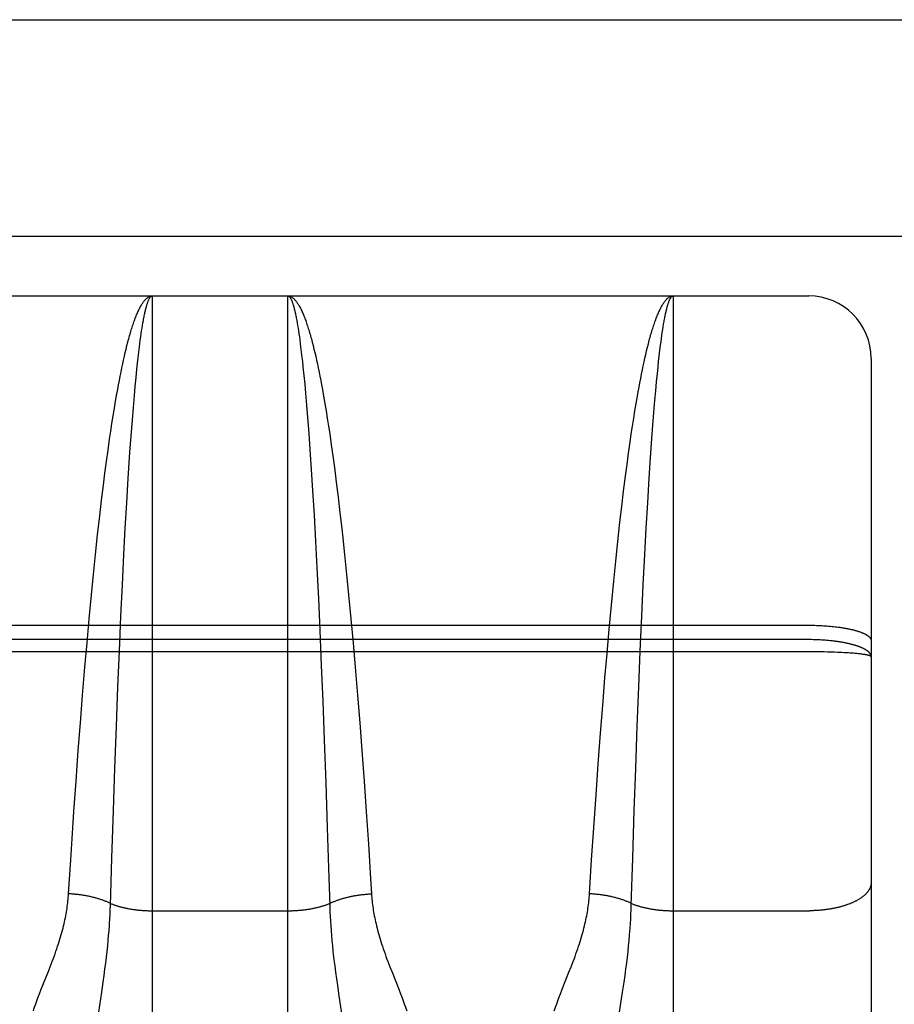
# Model space of a CAD drawing. Header units: inches. Extents: x 0 to 220, y 0 to 142.
# Tile 51 of 76: x 65.2 to 65.62, y 105.119 to 105.591. Entities that reach past the tile are written whole.
import ezdxf

# ---------------------------------------------------------------- set-up
doc = ezdxf.new("R2010")
doc.units = ezdxf.units.IN
doc.header["$LTSCALE"] = 12.090517
doc.header["$MEASUREMENT"] = 0
doc.linetypes.add('HIDDEN', pattern=[0.2, 0.1, -0.1])
doc.layers.add('LEFT_DOOR_ASSEMBLY', color=7, linetype='CONTINUOUS')

msp = doc.modelspace()

# ---------------------------------------------------------------- linework, layer by layer
at = {"layer": 'LEFT_DOOR_ASSEMBLY', "color": 3, "linetype": 'Continuous'}
msp.add_line((39.46364, 105.59117), (68.06714, 105.59117), dxfattribs=at)
at = {"layer": 'LEFT_DOOR_ASSEMBLY', "color": 8, "linetype": 'HIDDEN'}
for p, q in [((68.06714, 105.48717), (39.46364, 105.48717)), ((65.01414, 105.45867), (65.57914, 105.45867)), ((65.26414, 105.45867), (65.26414, 104.64788)), ((65.32914, 104.64788), (65.32914, 105.45867)), ((65.51414, 105.45867), (65.51414, 104.64788)), ((65.57914, 103.67367), (65.57914, 105.45867)), ((65.33344, 105.44694), (65.33365, 105.44575)), ((65.2588, 105.44045), (65.259, 105.44185)), ((65.259, 105.44185), (65.25921, 105.44321)), ((65.25921, 105.44321), (65.25943, 105.44451)), ((65.25943, 105.44451), (65.25964, 105.44575)), ((65.33365, 105.44575), (65.33386, 105.44451)), ((65.33386, 105.44451), (65.33407, 105.44321)), ((65.33407, 105.44321), (65.33428, 105.44185)), ((65.33428, 105.44185), (65.33449, 105.44045)), ((65.5089, 105.44116), (65.50911, 105.44254)), ((65.50911, 105.44254), (65.50932, 105.44387)), ((65.50932, 105.44387), (65.50953, 105.44514)), ((65.25817, 105.4359), (65.25838, 105.43747)), ((65.25838, 105.43747), (65.25859, 105.43898)), ((65.25859, 105.43898), (65.2588, 105.44045)), ((65.33449, 105.44045), (65.3347, 105.43898)), ((65.3347, 105.43898), (65.33491, 105.43747)), ((65.33491, 105.43747), (65.33512, 105.4359)), ((65.50807, 105.43509), (65.50827, 105.43669)), ((65.50827, 105.43669), (65.50848, 105.43823)), ((65.50848, 105.43823), (65.50869, 105.43972)), ((65.50869, 105.43972), (65.5089, 105.44116)), ((65.25116, 105.43147), (65.25158, 105.43319)), ((65.25158, 105.43319), (65.25199, 105.43485)), ((65.25765, 105.43174), (65.25796, 105.43427)), ((65.25796, 105.43427), (65.25817, 105.4359)), ((65.33512, 105.4359), (65.33533, 105.43427)), ((65.33533, 105.43427), (65.33563, 105.43174)), ((65.34088, 105.43646), (65.3413, 105.43485)), ((65.3413, 105.43485), (65.34171, 105.43319)), ((65.34171, 105.43319), (65.34213, 105.43147)), ((65.50096, 105.4306), (65.50137, 105.43234)), ((65.50137, 105.43234), (65.50178, 105.43402)), ((65.50745, 105.42999), (65.50776, 105.4326)), ((65.50776, 105.4326), (65.50807, 105.43509)), ((65.24994, 105.42603), (65.25034, 105.42789)), ((65.25034, 105.42789), (65.25075, 105.42971)), ((65.25075, 105.42971), (65.25116, 105.43147)), ((65.25704, 105.42633), (65.25735, 105.42909)), ((65.25735, 105.42909), (65.25765, 105.43174)), ((65.33563, 105.43174), (65.33594, 105.42909)), ((65.33594, 105.42909), (65.33615, 105.42726)), ((65.33615, 105.42726), (65.33645, 105.42443)), ((65.34213, 105.43147), (65.34254, 105.42971)), ((65.34254, 105.42971), (65.34295, 105.42789)), ((65.34295, 105.42789), (65.34335, 105.42603)), ((65.50014, 105.42696), (65.50055, 105.42881)), ((65.50055, 105.42881), (65.50096, 105.4306)), ((65.50684, 105.42443), (65.50714, 105.42726)), ((65.50714, 105.42726), (65.50745, 105.42999)), ((65.60914, 105.42867), (65.60914, 103.70367)), ((65.24912, 105.42215), (65.24953, 105.42411)), ((65.24953, 105.42411), (65.24994, 105.42603)), ((65.25633, 105.41945), (65.25674, 105.42346)), ((65.25674, 105.42346), (65.25704, 105.42633)), ((65.33645, 105.42443), (65.33686, 105.42047)), ((65.34335, 105.42603), (65.34376, 105.42411)), ((65.34376, 105.42411), (65.34416, 105.42215)), ((65.49892, 105.42114), (65.49933, 105.42313)), ((65.49933, 105.42313), (65.49973, 105.42507)), ((65.49973, 105.42507), (65.50014, 105.42696)), ((65.50653, 105.42148), (65.50684, 105.42443)), ((65.24792, 105.41596), (65.24832, 105.41807)), ((65.24832, 105.41807), (65.24872, 105.42013)), ((65.24872, 105.42013), (65.24912, 105.42215)), ((65.25593, 105.41526), (65.25633, 105.41945)), ((65.33686, 105.42047), (65.33726, 105.41632)), ((65.34416, 105.42215), (65.34457, 105.42013)), ((65.34457, 105.42013), (65.34497, 105.41807)), ((65.34497, 105.41807), (65.34537, 105.41596)), ((65.49812, 105.41702), (65.49852, 105.41911)), ((65.49852, 105.41911), (65.49892, 105.42114)), ((65.50613, 105.41738), (65.50653, 105.42148)), ((65.24713, 105.41161), (65.24752, 105.41381)), ((65.24752, 105.41381), (65.24792, 105.41596)), ((65.25554, 105.41087), (65.25593, 105.41526)), ((65.33726, 105.41632), (65.33765, 105.41199)), ((65.34537, 105.41596), (65.34577, 105.41381)), ((65.34577, 105.41381), (65.34636, 105.41049)), ((65.49732, 105.41271), (65.49772, 105.41489)), ((65.49772, 105.41489), (65.49812, 105.41702)), ((65.50534, 105.40861), (65.50573, 105.41309)), ((65.50573, 105.41309), (65.50613, 105.41738)), ((65.24595, 105.40474), (65.24653, 105.40822)), ((65.24653, 105.40822), (65.24713, 105.41161)), ((65.25505, 105.40514), (65.25554, 105.41087)), ((65.33765, 105.41199), (65.33815, 105.40631)), ((65.34636, 105.41049), (65.34695, 105.40707)), ((65.49634, 105.40707), (65.49693, 105.41049)), ((65.49693, 105.41049), (65.49732, 105.41271)), ((65.50485, 105.40277), (65.50534, 105.40861)), ((65.24536, 105.40116), (65.24595, 105.40474)), ((65.25456, 105.39913), (65.25505, 105.40514)), ((65.33815, 105.40631), (65.33863, 105.40035)), ((65.34695, 105.40707), (65.34754, 105.40356)), ((65.34754, 105.40356), (65.34812, 105.39994)), ((65.49517, 105.39994), (65.49575, 105.40356)), ((65.49575, 105.40356), (65.49634, 105.40707)), ((65.24479, 105.39748), (65.24536, 105.40116)), ((65.25399, 105.39157), (65.25456, 105.39913)), ((65.33863, 105.40035), (65.33921, 105.39286)), ((65.34812, 105.39994), (65.3487, 105.39624)), ((65.49459, 105.39624), (65.49517, 105.39994)), ((65.50437, 105.39665), (65.50485, 105.40277)), ((65.24421, 105.39372), (65.24479, 105.39748)), ((65.3487, 105.39624), (65.34927, 105.39244)), ((65.49402, 105.39244), (65.49459, 105.39624)), ((65.50389, 105.39028), (65.50437, 105.39665)), ((65.24289, 105.38459), (65.24364, 105.38986)), ((65.24364, 105.38986), (65.24421, 105.39372)), ((65.25342, 105.38366), (65.25399, 105.39157)), ((65.33921, 105.39286), (65.33977, 105.385)), ((65.34927, 105.39244), (65.35002, 105.38725)), ((65.49345, 105.38856), (65.49402, 105.39244)), ((65.50324, 105.38094), (65.50389, 105.39028)), ((65.33977, 105.385), (65.34042, 105.3754)), ((65.35002, 105.38725), (65.35077, 105.3819)), ((65.4927, 105.38325), (65.49345, 105.38856)), ((65.24215, 105.37917), (65.24289, 105.38459)), ((65.2526, 105.37115), (65.25324, 105.38094)), ((65.25324, 105.38094), (65.25342, 105.38366)), ((65.35077, 105.3819), (65.35151, 105.37641)), ((65.49196, 105.37779), (65.4927, 105.38325)), ((65.5026, 105.37115), (65.50324, 105.38094)), ((65.24141, 105.37361), (65.24215, 105.37917)), ((65.34042, 105.3754), (65.34105, 105.36537)), ((65.49123, 105.3722), (65.49196, 105.37779)), ((65.24069, 105.36792), (65.24141, 105.37361)), ((65.25188, 105.35946), (65.2526, 105.37115)), ((65.49033, 105.36503), (65.49123, 105.3722)), ((65.50188, 105.35946), (65.5026, 105.37115)), ((65.23979, 105.36063), (65.24069, 105.36792)), ((65.35242, 105.36935), (65.35332, 105.3621)), ((65.34105, 105.36537), (65.34176, 105.35342)), ((65.35332, 105.3621), (65.3542, 105.35466)), ((65.48944, 105.35766), (65.49033, 105.36503)), ((65.23891, 105.35315), (65.23979, 105.36063)), ((65.25118, 105.34727), (65.25188, 105.35946)), ((65.48857, 105.35012), (65.48944, 105.35766)), ((65.50118, 105.34727), (65.50188, 105.35946)), ((65.23788, 105.34397), (65.23891, 105.35315)), ((65.34176, 105.35342), (65.34245, 105.34101)), ((65.3542, 105.35466), (65.35507, 105.34705)), ((65.25051, 105.33465), (65.25118, 105.34727)), ((65.35507, 105.34705), (65.35541, 105.34397)), ((65.48754, 105.34085), (65.48857, 105.35012)), ((65.50051, 105.33465), (65.50118, 105.34727)), ((65.23687, 105.33456), (65.23788, 105.34397)), ((65.35541, 105.34397), (65.35642, 105.33456)), ((65.34245, 105.34101), (65.34311, 105.3282)), ((65.48654, 105.33138), (65.48754, 105.34085)), ((65.23589, 105.32497), (65.23687, 105.33456)), ((65.24977, 105.32002), (65.25051, 105.33465)), ((65.35642, 105.33456), (65.3574, 105.32497)), ((65.49977, 105.32002), (65.50051, 105.33465)), ((65.34311, 105.3282), (65.34383, 105.3134)), ((65.48556, 105.32174), (65.48654, 105.33138)), ((65.23493, 105.31522), (65.23589, 105.32497)), ((65.3574, 105.32497), (65.35836, 105.31522)), ((65.24907, 105.30504), (65.24977, 105.32002)), ((65.48445, 105.3103), (65.48556, 105.32174)), ((65.49907, 105.30504), (65.49977, 105.32002)), ((65.23384, 105.30372), (65.23493, 105.31522)), ((65.35836, 105.31522), (65.35945, 105.30372)), ((65.34383, 105.3134), (65.34452, 105.29833)), ((65.48339, 105.29878), (65.48445, 105.3103)), ((65.24832, 105.2882), (65.24907, 105.30504)), ((65.49832, 105.2882), (65.49907, 105.30504)), ((65.01414, 105.30067), (65.57957, 105.30067)), ((65.2328, 105.29216), (65.23384, 105.30372)), ((65.35945, 105.30372), (65.36049, 105.29216)), ((65.57957, 105.30067), (65.58041, 105.30066)), ((65.58041, 105.30066), (65.58125, 105.30065)), ((65.58125, 105.30065), (65.58208, 105.30063)), ((65.58208, 105.30063), (65.58292, 105.30061)), ((65.58292, 105.30061), (65.58375, 105.30058)), ((65.58375, 105.30058), (65.58458, 105.30055)), ((65.58458, 105.30055), (65.58541, 105.30051)), ((65.58541, 105.30051), (65.58623, 105.30046)), ((65.58623, 105.30046), (65.58704, 105.30041)), ((65.58704, 105.30041), (65.58785, 105.30035)), ((65.58785, 105.30035), (65.58865, 105.30029)), ((65.58865, 105.30029), (65.58945, 105.30022)), ((65.58945, 105.30022), (65.59023, 105.30014)), ((65.59023, 105.30014), (65.59101, 105.30006)), ((65.59101, 105.30006), (65.59178, 105.29998)), ((65.59178, 105.29998), (65.59254, 105.29989)), ((65.34452, 105.29833), (65.34525, 105.2814)), ((65.48236, 105.28718), (65.48339, 105.29878)), ((65.57957, 105.29376), (65.01372, 105.29376)), ((65.23179, 105.28052), (65.2328, 105.29216)), ((65.36049, 105.29216), (65.3615, 105.28052)), ((65.58041, 105.29376), (65.57957, 105.29376)), ((65.58125, 105.29374), (65.58041, 105.29376)), ((65.58209, 105.29372), (65.58125, 105.29374)), ((65.58292, 105.2937), (65.58209, 105.29372)), ((65.58375, 105.29367), (65.58292, 105.2937)), ((65.58458, 105.29363), (65.58375, 105.29367)), ((65.58541, 105.29358), (65.58458, 105.29363)), ((65.58623, 105.29353), (65.58541, 105.29358)), ((65.58704, 105.29347), (65.58623, 105.29353)), ((65.58785, 105.29341), (65.58704, 105.29347)), ((65.58865, 105.29334), (65.58785, 105.29341)), ((65.57999, 105.28793), (65.0133, 105.28793)), ((65.24762, 105.27115), (65.24832, 105.2882)), ((65.48137, 105.27551), (65.48236, 105.28718)), ((65.49762, 105.27115), (65.49832, 105.2882)), ((65.58167, 105.28793), (65.57999, 105.28793)), ((65.58334, 105.28791), (65.58167, 105.28793)), ((65.585, 105.28789), (65.58334, 105.28791)), ((65.58664, 105.28786), (65.585, 105.28789)), ((65.58825, 105.28782), (65.58664, 105.28786)), ((65.58984, 105.28777), (65.58825, 105.28782)), ((65.5914, 105.28772), (65.58984, 105.28777)), ((65.59291, 105.28766), (65.5914, 105.28772)), ((65.59402, 105.28761), (65.59291, 105.28766)), ((65.59511, 105.28756), (65.59402, 105.28761)), ((65.59616, 105.2875), (65.59511, 105.28756)), ((65.59718, 105.28744), (65.59616, 105.2875)), ((65.59818, 105.28738), (65.59718, 105.28744)), ((65.59913, 105.28732), (65.59818, 105.28738)), ((65.60006, 105.28725), (65.59913, 105.28732)), ((65.60065, 105.2872), (65.60006, 105.28725)), ((65.60123, 105.28715), (65.60065, 105.2872)), ((65.60179, 105.2871), (65.60123, 105.28715)), ((65.60233, 105.28704), (65.60179, 105.2871)), ((65.60286, 105.28699), (65.60233, 105.28704)), ((65.60337, 105.28694), (65.60286, 105.28699)), ((65.60385, 105.28688), (65.60337, 105.28694)), ((65.60432, 105.28682), (65.60385, 105.28688)), ((65.60477, 105.28677), (65.60432, 105.28682)), ((65.34525, 105.2814), (65.34594, 105.26431)), ((65.23068, 105.26717), (65.23179, 105.28052)), ((65.3615, 105.28052), (65.36261, 105.26717)), ((65.48028, 105.26216), (65.48137, 105.27551)), ((65.22962, 105.25383), (65.23068, 105.26717)), ((65.24688, 105.25232), (65.24762, 105.27115)), ((65.36261, 105.26717), (65.36367, 105.25383)), ((65.49688, 105.25232), (65.49762, 105.27115)), ((65.34594, 105.26431), (65.34666, 105.24549)), ((65.47924, 105.24885), (65.48028, 105.26216)), ((65.22861, 105.24057), (65.22962, 105.25383)), ((65.36367, 105.25383), (65.36467, 105.24057)), ((65.24614, 105.23188), (65.24688, 105.25232)), ((65.47813, 105.23399), (65.47924, 105.24885)), ((65.49614, 105.23188), (65.49688, 105.25232)), ((65.34666, 105.24549), (65.34739, 105.22512)), ((65.22754, 105.22583), (65.22861, 105.24057)), ((65.36467, 105.24057), (65.36575, 105.22583)), ((65.47708, 105.21936), (65.47813, 105.23399)), ((65.24544, 105.21175), (65.24614, 105.23188)), ((65.49544, 105.21175), (65.49614, 105.23188)), ((65.22652, 105.21136), (65.22754, 105.22583)), ((65.34739, 105.22512), (65.34812, 105.2035)), ((65.36575, 105.22583), (65.36676, 105.21136)), ((65.47599, 105.20346), (65.47708, 105.21936)), ((65.22599, 105.20346), (65.22652, 105.21136)), ((65.24471, 105.18894), (65.24544, 105.21175)), ((65.36676, 105.21136), (65.36782, 105.19569)), ((65.49471, 105.18894), (65.49544, 105.21175)), ((65.22497, 105.18806), (65.22599, 105.20346)), ((65.34812, 105.2035), (65.34887, 105.17948)), ((65.47497, 105.18806), (65.47599, 105.20346)), ((65.36782, 105.19569), (65.36889, 105.1791)), ((65.22395, 105.17182), (65.22497, 105.18806)), ((65.24402, 105.16617), (65.24471, 105.18894)), ((65.47395, 105.17182), (65.47497, 105.18806)), ((65.49402, 105.16617), (65.49471, 105.18894)), ((65.36889, 105.1791), (65.36934, 105.17182)), ((65.24386, 105.16195), (65.24395, 105.16408)), ((65.24395, 105.16408), (65.24402, 105.16617)), ((65.26414, 105.1637), (65.32955, 105.1637)), ((65.34938, 105.16302), (65.34949, 105.16087)), ((65.49386, 105.16195), (65.49395, 105.16408)), ((65.49395, 105.16408), (65.49402, 105.16617)), ((65.51414, 105.1637), (65.57957, 105.1637)), ((65.24375, 105.15978), (65.24386, 105.16195)), ((65.34949, 105.16087), (65.34961, 105.15868)), ((65.34961, 105.15868), (65.34975, 105.15644)), ((65.49361, 105.15756), (65.49375, 105.15978)), ((65.49375, 105.15978), (65.49386, 105.16195)), ((65.24318, 105.15179), (65.24337, 105.15414)), ((65.24337, 105.15414), (65.24354, 105.15644)), ((65.34975, 105.15644), (65.34992, 105.15414)), ((65.34992, 105.15414), (65.35011, 105.15179)), ((65.49318, 105.15179), (65.49337, 105.15414)), ((65.24272, 105.14685), (65.24296, 105.14936)), ((65.24296, 105.14936), (65.24318, 105.15179)), ((65.35011, 105.15179), (65.35033, 105.14936)), ((65.35033, 105.14936), (65.35057, 105.14685)), ((65.49272, 105.14685), (65.49296, 105.14936)), ((65.49296, 105.14936), (65.49318, 105.15179)), ((65.24214, 105.14152), (65.24244, 105.14423)), ((65.24244, 105.14423), (65.24272, 105.14685)), ((65.35057, 105.14685), (65.35085, 105.14423)), ((65.49214, 105.14152), (65.49244, 105.14423)), ((65.49244, 105.14423), (65.49272, 105.14685)), ((65.21509, 105.13676), (65.21606, 105.13929)), ((65.2418, 105.13868), (65.24214, 105.14152)), ((65.35132, 105.14011), (65.35168, 105.13722)), ((65.46509, 105.13676), (65.46606, 105.13929)), ((65.4918, 105.13868), (65.49214, 105.14152)), ((65.2141, 105.13424), (65.21509, 105.13676)), ((65.24101, 105.13267), (65.24142, 105.13573)), ((65.24142, 105.13573), (65.2418, 105.13868)), ((65.35168, 105.13722), (65.35207, 105.13421)), ((65.3782, 105.13676), (65.37919, 105.13424)), ((65.4641, 105.13424), (65.46509, 105.13676)), ((65.49101, 105.13267), (65.49142, 105.13573)), ((65.49142, 105.13573), (65.4918, 105.13868)), ((65.21084, 105.12603), (65.2141, 105.13424)), ((65.24057, 105.1295), (65.24101, 105.13267)), ((65.35207, 105.13421), (65.35249, 105.13109)), ((65.35249, 105.13109), (65.35295, 105.12787)), ((65.37919, 105.13424), (65.38244, 105.12603)), ((65.46084, 105.12603), (65.4641, 105.13424)), ((65.49057, 105.1295), (65.49101, 105.13267)), ((65.21002, 105.12392), (65.21084, 105.12603)), ((65.23986, 105.12459), (65.24057, 105.1295)), ((65.35295, 105.12787), (65.35367, 105.12295)), ((65.38244, 105.12603), (65.38327, 105.12392)), ((65.46002, 105.12392), (65.46084, 105.12603)), ((65.48986, 105.12459), (65.49057, 105.1295)), ((65.20926, 105.12192), (65.21002, 105.12392)), ((65.23793, 105.11181), (65.23986, 105.12459)), ((65.35367, 105.12295), (65.356, 105.10746)), ((65.45926, 105.12192), (65.46002, 105.12392)), ((65.48793, 105.11181), (65.48986, 105.12459))]:
    msp.add_line(p, q, dxfattribs=at)
for points in [[(65.25199, 105.43485), (65.2524, 105.43646), (65.25261, 105.43724), (65.25282, 105.43801), (65.25303, 105.43877), (65.25324, 105.43952), (65.25345, 105.44025), (65.25366, 105.44097), (65.25387, 105.44167), (65.25407, 105.44236), (65.25429, 105.44304), (65.2545, 105.4437), (65.25471, 105.44435), (65.25492, 105.44499), (65.25513, 105.44561), (65.25534, 105.44622), (65.25555, 105.44681), (65.25576, 105.44739), (65.25598, 105.44796), (65.25619, 105.44851), (65.2564, 105.44904), (65.25661, 105.44957), (65.25683, 105.45008), (65.25704, 105.45057), (65.25725, 105.45105), (65.25747, 105.45152), (65.25768, 105.45197), (65.25789, 105.4524), (65.25811, 105.45283), (65.25832, 105.45324), (65.25854, 105.45363), (65.25875, 105.45401), (65.25896, 105.45437), (65.25918, 105.45472), (65.25939, 105.45506), (65.25961, 105.45538), (65.25982, 105.45568), (65.26004, 105.45597), (65.26026, 105.45625), (65.26047, 105.45651), (65.26069, 105.45676), (65.2609, 105.45699), (65.26112, 105.4572), (65.26133, 105.45741), (65.26155, 105.45759), (65.26177, 105.45776), (65.26198, 105.45792), (65.2622, 105.45806), (65.26241, 105.45819), (65.26263, 105.4583), (65.26285, 105.4584), (65.26306, 105.45848), (65.26328, 105.45855), (65.2635, 105.4586), (65.26371, 105.45864), (65.26393, 105.45866), (65.26414, 105.45867)], [(65.25964, 105.44575), (65.25985, 105.44694), (65.25995, 105.44752), (65.26006, 105.44808), (65.26017, 105.44862), (65.26027, 105.44915), (65.26038, 105.44967), (65.26049, 105.45018), (65.26059, 105.45066), (65.2607, 105.45114), (65.26081, 105.4516), (65.26091, 105.45205), (65.26102, 105.45248), (65.26113, 105.4529), (65.26123, 105.4533), (65.26134, 105.45369), (65.26145, 105.45406), (65.26155, 105.45442), (65.26166, 105.45477), (65.26177, 105.4551), (65.26188, 105.45542), (65.26198, 105.45572), (65.26209, 105.456), (65.2622, 105.45628), (65.26231, 105.45654), (65.26242, 105.45678), (65.26252, 105.45701), (65.26263, 105.45722), (65.26274, 105.45742), (65.26285, 105.45761), (65.26296, 105.45778), (65.26306, 105.45793), (65.26317, 105.45807), (65.26328, 105.4582), (65.26339, 105.45831), (65.2635, 105.4584), (65.2636, 105.45849), (65.26371, 105.45855), (65.26382, 105.4586), (65.26393, 105.45864), (65.26404, 105.45866), (65.26414, 105.45867)], [(65.32914, 105.45867), (65.32936, 105.45866), (65.32958, 105.45864), (65.32979, 105.4586), (65.33001, 105.45855), (65.33023, 105.45848), (65.33044, 105.4584), (65.33066, 105.4583), (65.33088, 105.45819), (65.33109, 105.45806), (65.33131, 105.45792), (65.33152, 105.45776), (65.33174, 105.45759), (65.33196, 105.45741), (65.33217, 105.4572), (65.33239, 105.45699), (65.3326, 105.45676), (65.33282, 105.45651), (65.33303, 105.45625), (65.33325, 105.45597), (65.33346, 105.45568), (65.33368, 105.45538), (65.33389, 105.45506), (65.33411, 105.45472), (65.33432, 105.45437), (65.33454, 105.45401), (65.33475, 105.45363), (65.33497, 105.45324), (65.33518, 105.45283), (65.3354, 105.4524), (65.33561, 105.45197), (65.33582, 105.45152), (65.33604, 105.45105), (65.33625, 105.45057), (65.33646, 105.45008), (65.33668, 105.44957), (65.33689, 105.44904), (65.3371, 105.44851), (65.33731, 105.44796), (65.33753, 105.44739), (65.33774, 105.44681), (65.33795, 105.44622), (65.33816, 105.44561), (65.33837, 105.44499), (65.33858, 105.44435), (65.33879, 105.4437), (65.339, 105.44304), (65.33921, 105.44236), (65.33942, 105.44167), (65.33963, 105.44097), (65.33984, 105.44025), (65.34005, 105.43952), (65.34026, 105.43877), (65.34047, 105.43801), (65.34068, 105.43724), (65.34088, 105.43646)], [(65.32914, 105.45867), (65.32925, 105.45866), (65.32936, 105.45864), (65.32947, 105.4586), (65.32958, 105.45855), (65.32969, 105.45849), (65.32979, 105.4584), (65.3299, 105.45831), (65.33001, 105.4582), (65.33012, 105.45807), (65.33023, 105.45793), (65.33033, 105.45778), (65.33044, 105.45761), (65.33055, 105.45742), (65.33066, 105.45722), (65.33077, 105.45701), (65.33087, 105.45678), (65.33098, 105.45654), (65.33109, 105.45628), (65.3312, 105.456), (65.3313, 105.45572), (65.33141, 105.45542), (65.33152, 105.4551), (65.33163, 105.45477), (65.33173, 105.45442), (65.33184, 105.45406), (65.33195, 105.45369), (65.33206, 105.4533), (65.33216, 105.4529), (65.33227, 105.45248), (65.33238, 105.45205), (65.33248, 105.4516), (65.33259, 105.45114), (65.3327, 105.45066), (65.3328, 105.45018), (65.33291, 105.44967), (65.33302, 105.44915), (65.33312, 105.44862), (65.33323, 105.44808), (65.33334, 105.44752), (65.33344, 105.44694)], [(65.50178, 105.43402), (65.5022, 105.43566), (65.5024, 105.43646), (65.50261, 105.43724), (65.50282, 105.43801), (65.50303, 105.43877), (65.50324, 105.43952), (65.50345, 105.44025), (65.50366, 105.44097), (65.50387, 105.44167), (65.50407, 105.44236), (65.50429, 105.44304), (65.5045, 105.4437), (65.50471, 105.44435), (65.50492, 105.44499), (65.50513, 105.44561), (65.50534, 105.44622), (65.50555, 105.44681), (65.50576, 105.44739), (65.50598, 105.44796), (65.50619, 105.44851), (65.5064, 105.44904), (65.50661, 105.44957), (65.50683, 105.45008), (65.50704, 105.45057), (65.50725, 105.45105), (65.50747, 105.45152), (65.50768, 105.45197), (65.50789, 105.4524), (65.50811, 105.45283), (65.50832, 105.45324), (65.50854, 105.45363), (65.50875, 105.45401), (65.50896, 105.45437), (65.50918, 105.45472), (65.50939, 105.45506), (65.50961, 105.45538), (65.50982, 105.45568), (65.51004, 105.45597), (65.51026, 105.45625), (65.51047, 105.45651), (65.51069, 105.45676), (65.5109, 105.45699), (65.51112, 105.4572), (65.51133, 105.45741), (65.51155, 105.45759), (65.51177, 105.45776), (65.51198, 105.45792), (65.5122, 105.45806), (65.51241, 105.45819), (65.51263, 105.4583), (65.51285, 105.4584), (65.51306, 105.45848), (65.51328, 105.45855), (65.5135, 105.4586), (65.51371, 105.45864), (65.51393, 105.45866), (65.51414, 105.45867)], [(65.50953, 105.44514), (65.50974, 105.44636), (65.50985, 105.44694), (65.50995, 105.44752), (65.51006, 105.44808), (65.51017, 105.44862), (65.51027, 105.44915), (65.51038, 105.44967), (65.51049, 105.45018), (65.51059, 105.45066), (65.5107, 105.45114), (65.51081, 105.4516), (65.51091, 105.45205), (65.51102, 105.45248), (65.51113, 105.4529), (65.51123, 105.4533), (65.51134, 105.45369), (65.51145, 105.45406), (65.51155, 105.45442), (65.51166, 105.45477), (65.51177, 105.4551), (65.51188, 105.45542), (65.51198, 105.45572), (65.51209, 105.456), (65.5122, 105.45628), (65.51231, 105.45654), (65.51242, 105.45678), (65.51252, 105.45701), (65.51263, 105.45722), (65.51274, 105.45742), (65.51285, 105.45761), (65.51296, 105.45778), (65.51306, 105.45793), (65.51317, 105.45807), (65.51328, 105.4582), (65.51339, 105.45831), (65.5135, 105.4584), (65.5136, 105.45849), (65.51371, 105.45855), (65.51382, 105.4586), (65.51393, 105.45864), (65.51404, 105.45866), (65.51414, 105.45867)], [(65.35151, 105.37641), (65.35224, 105.37078), (65.35242, 105.36935)], [(65.59254, 105.29989), (65.59328, 105.29979), (65.59365, 105.29974), (65.59402, 105.29969), (65.59438, 105.29964), (65.59475, 105.29958), (65.5951, 105.29953), (65.59546, 105.29947), (65.59581, 105.29941), (65.59616, 105.29935), (65.5965, 105.29929), (65.59684, 105.29923), (65.59718, 105.29917), (65.59752, 105.29911), (65.59785, 105.29904), (65.59817, 105.29898), (65.5985, 105.29891), (65.59882, 105.29884), (65.59913, 105.29877), (65.59944, 105.2987), (65.59975, 105.29863), (65.60006, 105.29856), (65.60036, 105.29849), (65.60065, 105.29841), (65.60094, 105.29834), (65.60123, 105.29826), (65.60151, 105.29818), (65.60179, 105.29811), (65.60206, 105.29803), (65.60233, 105.29795), (65.6026, 105.29786), (65.60286, 105.29778), (65.60311, 105.2977), (65.60336, 105.29762), (65.60361, 105.29753), (65.60385, 105.29745), (65.60409, 105.29736), (65.60432, 105.29727), (65.60454, 105.29718), (65.60477, 105.2971), (65.60498, 105.29701), (65.60519, 105.29692), (65.6054, 105.29683), (65.6056, 105.29673), (65.6058, 105.29664), (65.60599, 105.29655), (65.60617, 105.29646), (65.60635, 105.29636), (65.60653, 105.29627), (65.6067, 105.29617), (65.60686, 105.29607), (65.60702, 105.29598), (65.60717, 105.29588), (65.60732, 105.29578), (65.60746, 105.29569), (65.6076, 105.29559), (65.60773, 105.29549), (65.60785, 105.29539), (65.60797, 105.29529), (65.60809, 105.29519), (65.60819, 105.29509), (65.6083, 105.29499), (65.60839, 105.29489), (65.60848, 105.29479), (65.60857, 105.29468), (65.60865, 105.29458), (65.60872, 105.29448), (65.60879, 105.29438), (65.60885, 105.29427), (65.60891, 105.29417), (65.60896, 105.29407), (65.609, 105.29396), (65.60904, 105.29386), (65.60907, 105.29376), (65.6091, 105.29365), (65.60912, 105.29355), (65.60913, 105.29345), (65.60914, 105.29334), (65.60914, 105.29324)], [(65.60914, 105.2855), (65.60914, 105.28562), (65.60913, 105.28573), (65.60912, 105.28585), (65.6091, 105.28596), (65.60907, 105.28608), (65.60904, 105.2862), (65.609, 105.28631), (65.60896, 105.28643), (65.60891, 105.28654), (65.60885, 105.28666), (65.60879, 105.28677), (65.60872, 105.28689), (65.60865, 105.287), (65.60857, 105.28711), (65.60848, 105.28723), (65.60839, 105.28734), (65.6083, 105.28745), (65.60819, 105.28757), (65.60809, 105.28768), (65.60797, 105.28779), (65.60785, 105.2879), (65.60773, 105.28801), (65.6076, 105.28812), (65.60746, 105.28823), (65.60732, 105.28834), (65.60717, 105.28845), (65.60702, 105.28856), (65.60686, 105.28866), (65.6067, 105.28877), (65.60653, 105.28888), (65.60635, 105.28898), (65.60617, 105.28909), (65.60599, 105.28919), (65.6058, 105.28929), (65.6056, 105.2894), (65.6054, 105.2895), (65.6052, 105.2896), (65.60498, 105.2897), (65.60477, 105.2898), (65.60455, 105.2899), (65.60432, 105.28999), (65.60409, 105.29009), (65.60385, 105.29019), (65.60361, 105.29028), (65.60337, 105.29038), (65.60311, 105.29047), (65.60286, 105.29056), (65.6026, 105.29065), (65.60233, 105.29074), (65.60207, 105.29083), (65.60179, 105.29092), (65.60151, 105.29101), (65.60123, 105.29109), (65.60094, 105.29118), (65.60065, 105.29126), (65.60036, 105.29134), (65.60006, 105.29142), (65.59975, 105.2915), (65.59945, 105.29158), (65.59913, 105.29166), (65.59882, 105.29174), (65.5985, 105.29181), (65.59818, 105.29189), (65.59785, 105.29196), (65.59752, 105.29203), (65.59718, 105.2921), (65.59685, 105.29217), (65.5965, 105.29224), (65.59616, 105.29231), (65.59581, 105.29237), (65.59546, 105.29243), (65.59511, 105.2925), (65.59475, 105.29256), (65.59439, 105.29262), (65.59402, 105.29268), (65.59366, 105.29273), (65.59329, 105.29279), (65.59291, 105.29284), (65.59254, 105.29289), (65.59216, 105.29295), (65.59178, 105.29299), (65.5914, 105.29304), (65.59101, 105.29309), (65.59063, 105.29313), (65.59024, 105.29318), (65.58984, 105.29322), (65.58945, 105.29326), (65.58865, 105.29334)], [(65.60914, 105.2855), (65.60914, 105.28554), (65.60913, 105.28557), (65.60912, 105.2856), (65.6091, 105.28564), (65.60907, 105.28567), (65.60904, 105.28571), (65.609, 105.28574), (65.60896, 105.28577), (65.60891, 105.28581), (65.60885, 105.28584), (65.60879, 105.28588), (65.60872, 105.28591), (65.60865, 105.28594), (65.60857, 105.28598), (65.60848, 105.28601), (65.60839, 105.28604), (65.6083, 105.28608), (65.60819, 105.28611), (65.60809, 105.28614), (65.60797, 105.28617), (65.60785, 105.28621), (65.60773, 105.28624), (65.6076, 105.28627), (65.60746, 105.2863), (65.60732, 105.28634), (65.60717, 105.28637), (65.60702, 105.2864), (65.60686, 105.28643), (65.6067, 105.28646), (65.60653, 105.2865), (65.60635, 105.28653), (65.60617, 105.28656), (65.60599, 105.28659), (65.6058, 105.28662), (65.6056, 105.28665), (65.6054, 105.28668), (65.6052, 105.28671), (65.60477, 105.28677)], [(65.34887, 105.17948), (65.34927, 105.16617), (65.3493, 105.16513), (65.34938, 105.16302)], [(65.60914, 105.17729), (65.60914, 105.1771), (65.60913, 105.17691), (65.60912, 105.17672), (65.6091, 105.17653), (65.60907, 105.17634), (65.60904, 105.17615), (65.609, 105.17596), (65.60896, 105.17577), (65.60891, 105.17558), (65.60885, 105.17539), (65.60879, 105.1752), (65.60872, 105.17502), (65.60865, 105.17483), (65.60857, 105.17464), (65.60848, 105.17445), (65.60839, 105.17427), (65.6083, 105.17408), (65.60819, 105.1739), (65.60809, 105.17371), (65.60797, 105.17353), (65.60785, 105.17335), (65.60773, 105.17316), (65.6076, 105.17298), (65.60746, 105.1728), (65.60732, 105.17262), (65.60717, 105.17245), (65.60702, 105.17227), (65.60686, 105.17209), (65.6067, 105.17192), (65.60653, 105.17174), (65.60635, 105.17157), (65.60617, 105.1714), (65.60599, 105.17122), (65.6058, 105.17105), (65.6056, 105.17089), (65.6054, 105.17072), (65.6052, 105.17055), (65.60498, 105.17039), (65.60477, 105.17022), (65.60455, 105.17006), (65.60432, 105.1699), (65.60409, 105.16974), (65.60385, 105.16958), (65.60361, 105.16943), (65.60337, 105.16927), (65.60311, 105.16912), (65.60286, 105.16897), (65.6026, 105.16882), (65.60233, 105.16867), (65.60207, 105.16852), (65.60179, 105.16838), (65.60151, 105.16824), (65.60123, 105.16809), (65.60094, 105.16795), (65.60065, 105.16782), (65.60036, 105.16768), (65.60006, 105.16755), (65.59975, 105.16742), (65.59945, 105.16729), (65.59913, 105.16716), (65.59882, 105.16703), (65.5985, 105.16691), (65.59818, 105.16679), (65.59785, 105.16667), (65.59752, 105.16655), (65.59718, 105.16643), (65.59685, 105.16632), (65.5965, 105.16621), (65.59616, 105.1661), (65.59581, 105.16599), (65.59546, 105.16589), (65.59511, 105.16578), (65.59475, 105.16568), (65.59439, 105.16559), (65.59402, 105.16549), (65.59366, 105.1654), (65.59329, 105.16531), (65.59291, 105.16522), (65.59254, 105.16513), (65.59216, 105.16505), (65.59178, 105.16497), (65.5914, 105.16489), (65.59101, 105.16481), (65.59063, 105.16474), (65.59024, 105.16466), (65.58984, 105.16459), (65.58945, 105.16453), (65.58905, 105.16446), (65.58865, 105.1644), (65.58825, 105.16434), (65.58785, 105.16429), (65.58745, 105.16423), (65.58704, 105.16418), (65.58664, 105.16413), (65.58623, 105.16409), (65.58582, 105.16404), (65.58541, 105.164), (65.585, 105.16396), (65.58458, 105.16393), (65.58417, 105.16389), (65.58375, 105.16386), (65.58334, 105.16383), (65.58292, 105.16381), (65.5825, 105.16379), (65.58209, 105.16377), (65.58167, 105.16375), (65.58125, 105.16373), (65.58083, 105.16372), (65.58041, 105.16371), (65.57999, 105.16371), (65.57957, 105.1637)], [(65.21606, 105.13929), (65.21653, 105.14055), (65.217, 105.14181), (65.21745, 105.14305), (65.21788, 105.14427), (65.21829, 105.14547), (65.2187, 105.14666), (65.21908, 105.14782), (65.21945, 105.14897), (65.2198, 105.15009), (65.22013, 105.15119), (65.22044, 105.15228), (65.22074, 105.15334), (65.22103, 105.15438), (65.22129, 105.1554), (65.22155, 105.15641), (65.22178, 105.1574), (65.22201, 105.15838), (65.22222, 105.15934), (65.22241, 105.16029), (65.2226, 105.16123), (65.22277, 105.16215), (65.22293, 105.16307), (65.22308, 105.16398), (65.22322, 105.16488), (65.22335, 105.16577), (65.22346, 105.16665), (65.22357, 105.16753), (65.22366, 105.1684), (65.22375, 105.16926), (65.22383, 105.17012), (65.22389, 105.17097), (65.22395, 105.17182)], [(65.24405, 105.1672), (65.24373, 105.16735), (65.24341, 105.1675), (65.24309, 105.16765), (65.24276, 105.16779), (65.24243, 105.16794), (65.24209, 105.16808), (65.24175, 105.16822), (65.24141, 105.16835), (65.24106, 105.16849), (65.24071, 105.16862), (65.24036, 105.16875), (65.24001, 105.16887), (65.23965, 105.169), (65.23928, 105.16912), (65.23892, 105.16924), (65.23855, 105.16936), (65.23818, 105.16947), (65.2378, 105.16959), (65.23743, 105.1697), (65.23705, 105.1698), (65.23667, 105.16991), (65.23628, 105.17001), (65.23589, 105.17011), (65.2355, 105.17021), (65.23511, 105.1703), (65.23472, 105.1704), (65.23432, 105.17049), (65.23392, 105.17057), (65.23352, 105.17066), (65.23312, 105.17074), (65.23272, 105.17082), (65.23231, 105.17089), (65.2319, 105.17096), (65.23149, 105.17104), (65.23108, 105.1711), (65.23067, 105.17117), (65.23026, 105.17123), (65.22984, 105.17129), (65.22943, 105.17135), (65.22901, 105.1714), (65.22859, 105.17145), (65.22817, 105.1715), (65.22775, 105.17154), (65.22733, 105.17158), (65.22691, 105.17162), (65.22649, 105.17166), (65.22607, 105.17169), (65.22564, 105.17172), (65.22522, 105.17175), (65.2248, 105.17177), (65.22437, 105.1718), (65.22395, 105.17182)], [(65.34924, 105.1672), (65.34956, 105.16735), (65.34988, 105.1675), (65.3502, 105.16765), (65.35053, 105.16779), (65.35086, 105.16794), (65.3512, 105.16808), (65.35154, 105.16822), (65.35188, 105.16835), (65.35223, 105.16849), (65.35257, 105.16862), (65.35293, 105.16875), (65.35328, 105.16887), (65.35364, 105.169), (65.35401, 105.16912), (65.35437, 105.16924), (65.35474, 105.16936), (65.35511, 105.16947), (65.35548, 105.16959), (65.35586, 105.1697), (65.35624, 105.1698), (65.35662, 105.16991), (65.35701, 105.17001), (65.3574, 105.17011), (65.35779, 105.17021), (65.35818, 105.1703), (65.35857, 105.1704), (65.35897, 105.17049), (65.35937, 105.17057), (65.35977, 105.17066), (65.36017, 105.17074), (65.36057, 105.17082), (65.36098, 105.17089), (65.36139, 105.17096), (65.3618, 105.17104), (65.36221, 105.1711), (65.36262, 105.17117), (65.36303, 105.17123), (65.36345, 105.17129), (65.36386, 105.17135), (65.36428, 105.1714), (65.3647, 105.17145), (65.36512, 105.1715), (65.36554, 105.17154), (65.36596, 105.17158), (65.36638, 105.17162), (65.3668, 105.17166), (65.36722, 105.17169), (65.36765, 105.17172), (65.36807, 105.17175), (65.36849, 105.17177), (65.36892, 105.1718), (65.36934, 105.17182)], [(65.36934, 105.17182), (65.3694, 105.17097), (65.36946, 105.17012), (65.36954, 105.16926), (65.36962, 105.1684), (65.36972, 105.16753), (65.36983, 105.16665), (65.36994, 105.16577), (65.37007, 105.16488), (65.37021, 105.16398), (65.37036, 105.16307), (65.37052, 105.16215), (65.37069, 105.16123), (65.37087, 105.16029), (65.37107, 105.15934), (65.37128, 105.15838), (65.37151, 105.1574), (65.37174, 105.15641), (65.372, 105.1554), (65.37226, 105.15438), (65.37255, 105.15334), (65.37285, 105.15228), (65.37316, 105.15119), (65.37349, 105.15009), (65.37384, 105.14897), (65.37421, 105.14782), (65.37459, 105.14666), (65.37499, 105.14547), (65.37541, 105.14427), (65.37584, 105.14305), (65.37629, 105.14181), (65.37676, 105.14055), (65.37723, 105.13929), (65.3782, 105.13676)], [(65.46606, 105.13929), (65.46653, 105.14055), (65.467, 105.14181), (65.46745, 105.14305), (65.46788, 105.14427), (65.46829, 105.14547), (65.4687, 105.14666), (65.46908, 105.14782), (65.46945, 105.14897), (65.4698, 105.15009), (65.47013, 105.15119), (65.47044, 105.15228), (65.47074, 105.15334), (65.47103, 105.15438), (65.47129, 105.1554), (65.47155, 105.15641), (65.47178, 105.1574), (65.47201, 105.15838), (65.47222, 105.15934), (65.47241, 105.16029), (65.4726, 105.16123), (65.47277, 105.16215), (65.47293, 105.16307), (65.47308, 105.16398), (65.47322, 105.16488), (65.47335, 105.16577), (65.47346, 105.16665), (65.47357, 105.16753), (65.47366, 105.1684), (65.47375, 105.16926), (65.47383, 105.17012), (65.47389, 105.17097), (65.47395, 105.17182)], [(65.49405, 105.1672), (65.49373, 105.16735), (65.49341, 105.1675), (65.49309, 105.16765), (65.49276, 105.16779), (65.49243, 105.16794), (65.49209, 105.16808), (65.49175, 105.16822), (65.49141, 105.16835), (65.49106, 105.16849), (65.49071, 105.16862), (65.49036, 105.16875), (65.49001, 105.16887), (65.48965, 105.169), (65.48928, 105.16912), (65.48892, 105.16924), (65.48855, 105.16936), (65.48818, 105.16947), (65.4878, 105.16959), (65.48743, 105.1697), (65.48705, 105.1698), (65.48667, 105.16991), (65.48628, 105.17001), (65.48589, 105.17011), (65.4855, 105.17021), (65.48511, 105.1703), (65.48472, 105.1704), (65.48432, 105.17049), (65.48392, 105.17057), (65.48352, 105.17066), (65.48312, 105.17074), (65.48272, 105.17082), (65.48231, 105.17089), (65.4819, 105.17096), (65.48149, 105.17104), (65.48108, 105.1711), (65.48067, 105.17117), (65.48026, 105.17123), (65.47984, 105.17129), (65.47943, 105.17135), (65.47901, 105.1714), (65.47859, 105.17145), (65.47817, 105.1715), (65.47775, 105.17154), (65.47733, 105.17158), (65.47691, 105.17162), (65.47649, 105.17166), (65.47607, 105.17169), (65.47564, 105.17172), (65.47522, 105.17175), (65.4748, 105.17177), (65.47437, 105.1718), (65.47395, 105.17182)], [(65.24405, 105.1672), (65.24435, 105.16708), (65.24466, 105.16696), (65.24497, 105.16684), (65.24529, 105.16672), (65.24561, 105.16661), (65.24593, 105.16649), (65.24625, 105.16638), (65.24658, 105.16627), (65.24692, 105.16617), (65.24725, 105.16606), (65.24759, 105.16596), (65.24793, 105.16586), (65.24828, 105.16576), (65.24862, 105.16566), (65.24897, 105.16557), (65.24933, 105.16547), (65.24968, 105.16538), (65.25004, 105.1653), (65.2504, 105.16521), (65.25077, 105.16513), (65.25113, 105.16505), (65.2515, 105.16497), (65.25187, 105.16489), (65.25225, 105.16482), (65.25262, 105.16474), (65.253, 105.16467), (65.25338, 105.16461), (65.25376, 105.16454), (65.25414, 105.16448), (65.25453, 105.16442), (65.25492, 105.16436), (65.25531, 105.1643), (65.2557, 105.16425), (65.25609, 105.1642), (65.25648, 105.16415), (65.25688, 105.16411), (65.25727, 105.16406), (65.25767, 105.16402), (65.25807, 105.16398), (65.25847, 105.16395), (65.25887, 105.16391), (65.25927, 105.16388), (65.25968, 105.16385), (65.26008, 105.16383), (65.26048, 105.1638), (65.26089, 105.16378), (65.26129, 105.16376), (65.2617, 105.16375), (65.26211, 105.16373), (65.26251, 105.16372), (65.26292, 105.16371), (65.26333, 105.16371), (65.26374, 105.1637), (65.26414, 105.1637)], [(65.32955, 105.1637), (65.32996, 105.16371), (65.33037, 105.16371), (65.33078, 105.16372), (65.33118, 105.16373), (65.33159, 105.16375), (65.332, 105.16376), (65.3324, 105.16378), (65.33281, 105.1638), (65.33321, 105.16383), (65.33361, 105.16385), (65.33402, 105.16388), (65.33442, 105.16391), (65.33482, 105.16395), (65.33522, 105.16398), (65.33562, 105.16402), (65.33602, 105.16406), (65.33641, 105.16411), (65.33681, 105.16415), (65.3372, 105.1642), (65.33759, 105.16425), (65.33798, 105.1643), (65.33837, 105.16436), (65.33876, 105.16442), (65.33915, 105.16448), (65.33953, 105.16454), (65.33991, 105.16461), (65.34029, 105.16467), (65.34067, 105.16474), (65.34104, 105.16482), (65.34142, 105.16489), (65.34179, 105.16497), (65.34216, 105.16505), (65.34252, 105.16513), (65.34289, 105.16521), (65.34325, 105.1653), (65.34361, 105.16538), (65.34396, 105.16547), (65.34432, 105.16557), (65.34467, 105.16566), (65.34501, 105.16576), (65.34536, 105.16586), (65.3457, 105.16596), (65.34604, 105.16606), (65.34637, 105.16617), (65.34671, 105.16627), (65.34703, 105.16638), (65.34736, 105.16649), (65.34768, 105.16661), (65.348, 105.16672), (65.34832, 105.16684), (65.34863, 105.16696), (65.34894, 105.16708), (65.34924, 105.1672)], [(65.49405, 105.1672), (65.49435, 105.16708), (65.49466, 105.16696), (65.49497, 105.16684), (65.49529, 105.16672), (65.49561, 105.16661), (65.49593, 105.16649), (65.49625, 105.16638), (65.49658, 105.16627), (65.49692, 105.16617), (65.49725, 105.16606), (65.49759, 105.16596), (65.49793, 105.16586), (65.49828, 105.16576), (65.49862, 105.16566), (65.49897, 105.16557), (65.49933, 105.16547), (65.49968, 105.16538), (65.50004, 105.1653), (65.5004, 105.16521), (65.50077, 105.16513), (65.50113, 105.16505), (65.5015, 105.16497), (65.50187, 105.16489), (65.50225, 105.16482), (65.50262, 105.16474), (65.503, 105.16467), (65.50338, 105.16461), (65.50376, 105.16454), (65.50414, 105.16448), (65.50453, 105.16442), (65.50492, 105.16436), (65.50531, 105.1643), (65.5057, 105.16425), (65.50609, 105.1642), (65.50648, 105.16415), (65.50688, 105.16411), (65.50727, 105.16406), (65.50767, 105.16402), (65.50807, 105.16398), (65.50847, 105.16395), (65.50887, 105.16391), (65.50927, 105.16388), (65.50968, 105.16385), (65.51008, 105.16383), (65.51048, 105.1638), (65.51089, 105.16378), (65.51129, 105.16376), (65.5117, 105.16375), (65.51211, 105.16373), (65.51251, 105.16372), (65.51292, 105.16371), (65.51333, 105.16371), (65.51374, 105.1637), (65.51414, 105.1637)], [(65.24354, 105.15644), (65.24361, 105.15756), (65.24375, 105.15978)], [(65.49337, 105.15414), (65.49346, 105.1553), (65.49361, 105.15756)], [(65.35085, 105.14423), (65.35099, 105.14289), (65.35132, 105.14011)], [(65.20706, 105.11573), (65.20733, 105.11654), (65.20761, 105.11738), (65.20791, 105.11824), (65.20823, 105.11913), (65.20855, 105.12003), (65.2089, 105.12097), (65.20926, 105.12192)], [(65.38327, 105.12392), (65.38403, 105.12192), (65.38439, 105.12097), (65.38473, 105.12003), (65.38506, 105.11913), (65.38538, 105.11824), (65.38568, 105.11738), (65.38596, 105.11654), (65.38623, 105.11573)], [(65.45706, 105.11573), (65.45733, 105.11654), (65.45761, 105.11738), (65.45791, 105.11824), (65.45823, 105.11913), (65.45855, 105.12003), (65.4589, 105.12097), (65.45926, 105.12192)]]:
    msp.add_lwpolyline(points, dxfattribs=at)
msp.add_arc((65.57914, 105.42867), 0.03, 0, 90, dxfattribs=at)

doc.saveas('drawing.dxf')
